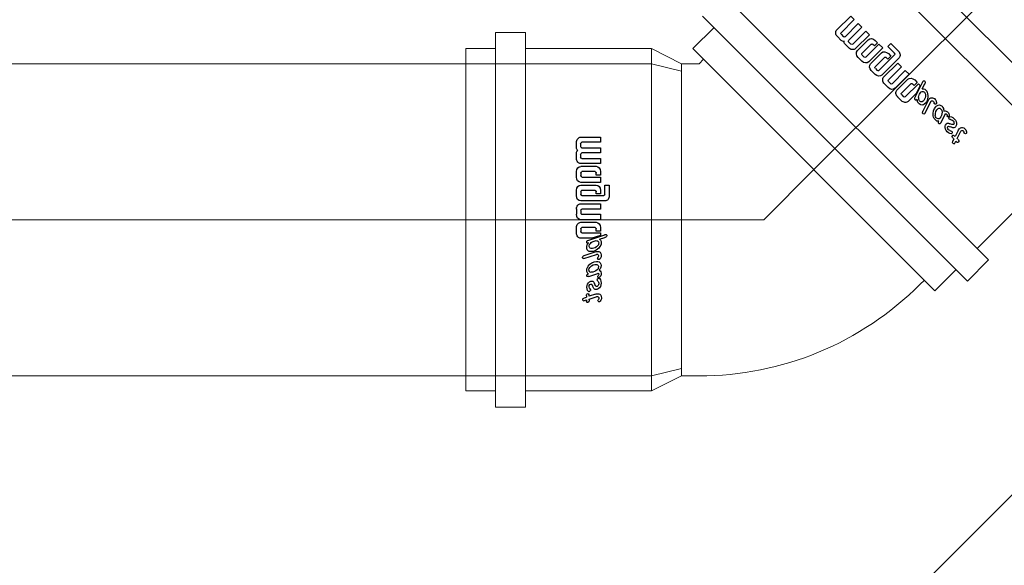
# Model space of a CAD drawing. Header units: centimetres. Extents: x 1912 to 37354, y 4932 to 6633.
# Tile 135 of 236: x 25242 to 25277, y 6115 to 6134. Entities that reach past the tile are written whole.
import ezdxf
from ezdxf.enums import TextEntityAlignment as Align
from ezdxf.lldxf.tags import DXFTag

# ---------------------------------------------------------------- set-up
doc = ezdxf.new("R2010")
doc.units = ezdxf.units.CM
for name, color, linetype, lineweight in [('2DH_PRO_Magnaplast-SDB', 34, 'Continuous', 15), ('CP_AXISKA', 7, 'DASHDOT', 15), ('CP_DETAL', 33, 'Continuous', 9)]:
    doc.layers.add(name, color=color, linetype=linetype, lineweight=lineweight)
doc.layers.add('3DCPCOLOR124', color=152, linetype='Continuous')
doc.layers.add('3DCPCOLOR242', color=242, linetype='Continuous')
doc.styles.add('CP_ATTR', font='arial.ttf')
tags = doc.linetypes.add('DASHDOT', pattern=[25.4, 12.7, -6.35, 0, -6.35]).pattern_tags.tags
tags[10:11] = [DXFTag(74, 4), DXFTag(75, 0), DXFTag(340, '0'), DXFTag(46, 1.0), DXFTag(50, 0.0), DXFTag(44, 0.0), DXFTag(45, 0.0)]
tags[8:9] = [DXFTag(74, 4), DXFTag(75, 0), DXFTag(340, '0'), DXFTag(46, 1.0), DXFTag(50, 0.0), DXFTag(44, 0.0), DXFTag(45, 0.0)]
tags[6:7] = [DXFTag(74, 4), DXFTag(75, 0), DXFTag(340, '0'), DXFTag(46, 1.0), DXFTag(50, 0.0), DXFTag(44, 0.0), DXFTag(45, 0.0)]
tags[4:5] = [DXFTag(74, 4), DXFTag(75, 0), DXFTag(340, '0'), DXFTag(46, 1.0), DXFTag(50, 0.0), DXFTag(44, 0.0), DXFTag(45, 0.0)]

# ---------------------------------------------------------------- blocks, each defined once
blk = doc.blocks.new('2dmgn015_logo01')
at = {"layer": '3DCPCOLOR124'}
for p, q in [((-14.44, 2.9), (-15.5, 2.9)), ((-12.3, 2.9), (-13.36, 2.9)), ((-8.57, 2.93), (-9.65, 2.93)), ((-4.84, 2.93), (-5.9, 2.93)), ((-2.17, 2.93), (-1.1, 2.93)), ((2.63, 2.93), (1.56, 2.93)), ((-16.54, 1.86), (-16.54, -2.9)), ((-15.53, -2.9), (-15.53, 1.6)), ((-15.24, 1.89), (-14.7, 1.89)), ((-14.41, 1.6), (-14.41, -2.9)), ((-13.39, -2.9), (-13.39, 1.6)), ((-13.1, 1.89), (-12.56, 1.89)), ((-12.27, 1.6), (-12.27, -2.9)), ((-11.26, -2.9), (-11.26, 1.86)), ((-10.71, 1.86), (-10.71, -1.86)), ((-9.64, -1.61), (-9.64, 1.6)), ((-9.37, 1.86), (-8.84, 1.86)), ((-8.57, 1.6), (-8.57, -2.93)), ((-7.5, -2.93), (-7.5, 1.86)), ((-6.97, 1.86), (-6.97, -1.86)), ((-5.9, -1.61), (-5.9, 1.6)), ((-5.64, 1.86), (-5.1, 1.86)), ((-4.84, 1.6), (-4.84, -3.74)), ((-3.77, -4.01), (-3.77, 1.86)), ((-3.23, 1.86), (-3.23, -2.93)), ((-2.16, -2.93), (-2.16, 1.6)), ((-1.9, 1.86), (-1.36, 1.86)), ((-1.1, 1.6), (-1.1, -2.93)), ((-0.03, -2.93), (-0.03, 1.86)), ((0.49, 1.86), (0.49, -1.86)), ((1.56, -1.61), (1.56, 1.6)), ((1.82, 1.86), (2.36, 1.86)), ((2.62, 1.6), (2.62, -2.93)), ((3.69, -0.81), (3.69, 1.86)), ((-8.94, -1.86), (-9.39, -1.86)), ((-8.94, -2.93), (-8.94, -1.86)), ((-5.2, -1.86), (-5.64, -1.86)), ((-5.2, -2.93), (-5.2, -1.86)), ((2.26, -1.86), (1.82, -1.86)), ((2.26, -2.93), (2.26, -1.86)), ((3.11, -2.93), (3.69, -0.81)), ((-16.54, -2.9), (-15.53, -2.9)), ((-14.41, -2.9), (-13.39, -2.9)), ((-12.27, -2.9), (-11.26, -2.9)), ((-9.64, -2.93), (-8.94, -2.93)), ((-8.57, -2.93), (-7.5, -2.93)), ((-5.9, -2.93), (-5.2, -2.93)), ((-3.23, -2.93), (-2.16, -2.93)), ((-1.1, -2.93), (-0.03, -2.93)), ((1.56, -2.93), (2.26, -2.93)), ((2.62, -2.93), (3.11, -2.93)), ((-5.1, -4.01), (-6.97, -4.01)), ((-6.97, -4.01), (-6.97, -5.07)), ((-6.97, -5.07), (-4.84, -5.07))]:
    blk.add_line(p, q, dxfattribs=at)
for centre, radius, start, end in [((-15.5, 1.86), 1.04, 89.8403, 180), ((-14.44, 2.3), 0.598, 26.5604, 90), ((-13.36, 2.29), 0.608, 89.9807, 152.8223), ((-12.3, 1.86), 1.04, 0, 90.0193), ((-9.64, 1.86), 1.06, 90.4214, 180), ((-8.57, 1.86), 1.07, 0.2822, 90), ((-5.91, 1.86), 1.06, 90, 180), ((-4.84, 1.86), 1.07, 0.2634, 90), ((-2.17, 1.86), 1.06, 89.5786, 180), ((-1.1, 1.86), 1.07, 0.2875, 89.9985), ((1.55, 1.86), 1.06, 89.5786, 180), ((2.63, 1.87), 1.06, 359.7048, 89.9999), ((-15.24, 1.6), 0.293, 89.5038, 180), ((-14.7, 1.6), 0.291, 359.5684, 90), ((-13.1, 1.6), 0.293, 89.5231, 180), ((-12.56, 1.6), 0.293, 0, 89.9989), ((-9.37, 1.6), 0.264, 90, 180), ((-8.84, 1.6), 0.264, 0, 89.9349), ((-5.64, 1.6), 0.264, 90, 180), ((-5.1, 1.6), 0.264, 360, 90.0108), ((-1.9, 1.6), 0.264, 90.076, 180), ((-1.36, 1.6), 0.264, 0, 89.924), ((1.82, 1.6), 0.264, 90, 180.0217), ((2.36, 1.6), 0.264, 0, 89.9023), ((-9.64, -1.86), 1.07, 180, 270), ((-9.39, -1.61), 0.246, 180, 274.1233), ((-5.9, -1.86), 1.07, 180, 270), ((-5.65, -1.61), 0.246, 180, 274.0475), ((1.56, -1.86), 1.07, 180, 270), ((1.81, -1.61), 0.246, 180, 274.1125), ((-5.1, -3.74), 0.264, 270, 359.9023), ((-4.83, -4.01), 1.06, 269.7393, 0)]:
    blk.add_arc(centre, radius, start, end, dxfattribs=at)
at = {"layer": '3DCPCOLOR242'}
for p, q in [((4.12, 0.12), (2.98, -3.94)), ((7.17, 1.06), (6.4, -1.65)), ((7.71, 1.09), (6.91, -1.93)), ((7.71, 1.09), (7.74, 1.26)), ((16.2, 1.2), (16.04, 0.51)), ((16.04, 0.51), (16.34, 0.49)), ((11.32, -0.13), (10.71, -2.25)), ((14.87, -1.72), (15.31, -0.14)), ((15.85, -0.17), (15.4, -1.87)), ((16, -0.17), (15.85, -0.17)), ((3.9, -2.7), (3.55, -3.95))]:
    blk.add_line(p, q, dxfattribs=at)
for centre, radius, start, end in [((4.64, -0.07), 0.557, 140.0147, 160.9143), ((4.44, 0.11), 0.288, 100.0108, 140.8567), ((4.45, 0.03), 0.37, 79.838, 100.0295), ((4.49, 0.24), 0.156, 17.1813, 80.1927), ((5.9, -1.3), 1.81, 112.396, 135.5071), ((3.84, 0.25), 0.817, 339.4862, 352.6491), ((4.34, 0.18), 0.318, 353.6249, 18.2785), ((5.51, -0.42), 0.842, 1.3477, 110.708), ((8.43, 0.61), 1.34, 148.7801, 160.7325), ((7.55, 1.16), 0.301, 107.9179, 149.9943), ((7.48, 1.12), 0.33, 44.2018, 95.594), ((7.61, 1.27), 0.133, 355.1659, 33.5871), ((11.05, -2.01), 2.72, 130.2365, 178.5461), ((10.16, -0.88), 1.29, 81.8443, 132.4547), ((10.17, -0.28), 0.698, 23.2831, 75.067), ((11.26, -0.04), 0.454, 154.2567, 175.1843), ((11.23, 0.03), 0.401, 113.6929, 161.5015), ((11.16, 0.17), 0.243, 53.0875, 112.1003), ((11.16, 0.23), 0.197, 0.9468, 40.5631), ((10.31, 0.14), 1.05, 345.0292, 5.2543), ((13.48, -0.86), 1.23, 43.6171, 164.8695), ((15.4, 0.04), 0.621, 166.0627, 180.1224), ((14.98, 0.08), 0.202, 189.2605, 267.5229), ((15.09, 0.15), 0.29, 135.8106, 171.4207), ((15.28, -0.18), 0.664, 95.0301, 126.7596), ((14.96, 9.69), 9.21, 271.6129, 273.265), ((25.84, -1.77), 10.6, 164.8748, 167.6862), ((16.51, 0.73), 0.942, 146.6561, 163.6716), ((15.98, 1.09), 0.3, 103.2728, 148.0446), ((15.93, 0.98), 0.408, 56.7373, 92.2392), ((16.07, 1.21), 0.134, 355.2447, 51.7201), ((16.17, 0.25), 0.401, 280.3294, 340.4785), ((16.35, 0.31), 0.182, 38.0482, 90.8125), ((16.16, 0.21), 0.393, 346.6965, 33.221), ((7.15, -2.08), 2.99, 156.1532, 175.5553), ((4.94, -1.91), 0.776, 174.807, 202.5283), ((6.26, -1.93), 2.13, 136.5165, 150.5203), ((5.4, -1.14), 0.961, 101.1112, 135.4314), ((3.63, -0.64), 2.73, 301.3213, 5.0445), ((3.63, -0.79), 2.14, 317.7681, 354.971), ((5.29, -0.64), 0.455, 24.1682, 99.8383), ((4.43, -0.84), 1.34, 353.8725, 16.5282), ((8.11, -2.2), 1.79, 162.2958, 189.0736), ((8.04, -2.29), 1.19, 162.2691, 166.7646), ((10.21, -2.04), 1.88, 177.1606, 197.9858), ((10.93, -1.79), 2.01, 134.3614, 187.334), ((10.08, -0.86), 0.755, 95.4784, 137.2661), ((10.03, -0.6), 0.492, 354.1111, 92.3117), ((7.95, -0.61), 2.56, 323.5529, 359.0169), ((13.04, -0.8), 0.784, 160.6597, 199.7335), ((13.09, -0.6), 0.918, 210.9833, 248.9397), ((12.05, -3.16), 1.85, 53.4917, 67.6276), ((13.4, -0.72), 0.557, 59.5041, 168.2517), ((13.09, -0.64), 0.24, 172.5025, 208.5044), ((13.88, 0.29), 1.45, 226.2371, 242.793), ((12.71, -2.25), 0.729, 27.3533, 52.4271), ((11.44, -4.61), 4.03, 55.4422, 63.8801), ((13.14, -2.01), 0.234, 324.8638, 22.3727), ((14.88, 1.11), 1.81, 228.3177, 240.3499), ((13.25, -1.83), 0.719, 340.748, 47.7481), ((14.06, -0.3), 0.179, 246.2477, 298.0662), ((13.86, 0), 0.536, 301.3544, 334.0918), ((14.13, -0.1), 0.258, 329.0032, 18.6059), ((16.77, -2.3), 1.99, 163.1785, 187.0679), ((14.03, -21.33), 21.22, 86.5514, 87.4519), ((18.5, -2.75), 3.22, 164.17, 169.8915), ((16.03, 0.48), 0.659, 267.1591, 287.9713), ((3.92, -4.21), 0.981, 163.8123, 176.5171), ((4.5, -2.46), 0.644, 201.1152, 253.4814), ((4.71, -1.97), 0.539, 206.6161, 267.0208), ((4.55, -2.11), 0.997, 256.5679, 300.0987), ((4.6, -1.71), 0.806, 275.9288, 319.5909), ((7.13, -2.3), 0.818, 193.0323, 243.3127), ((7.14, -2.22), 0.892, 245.0132, 304.6021), ((7.23, -2.11), 0.357, 164.3202, 231.4853), ((7.22, -2.06), 0.393, 236.9616, 279.5199), ((7.12, -1.86), 0.609, 285.1451, 315.7671), ((7.7, -2.41), 0.183, 111.5725, 139.116), ((7.7, -2.48), 0.249, 68.4303, 105.9164), ((7.28, -2.3), 0.748, 299.4433, 334.7552), ((7.69, -2.49), 0.265, 20.2377, 67.5291), ((7.31, -2.57), 0.65, 355.6622, 15.525), ((9.16, -2.28), 0.816, 204.0643, 292.8694), ((9.4, -1.97), 0.472, 188.7899, 280.5825), ((8.93, -1.65), 1.49, 291.6704, 321.3076), ((9.29, -1.48), 0.981, 281.9389, 317.9356), ((10.79, -2.38), 0.727, 196.1924, 285.3195), ((10.91, -2.32), 0.21, 162.1488, 272.4676), ((10.9, -2.16), 0.37, 273.0166, 330.6152), ((10.75, -2.23), 0.883, 285.3773, 340.0682), ((11.35, -2.44), 0.167, 96.0969, 141.2591), ((11.34, -2.71), 0.433, 72.5093, 91.3278), ((11.38, -2.48), 0.207, 346.8723, 63.1047), ((11.96, -2.52), 0.293, 163.8428, 209.965), ((12.12, -2.55), 0.449, 98.7244, 166.0552), ((12.65, -1.76), 1.31, 223.9918, 346.4618), ((11.74, -2.69), 0.662, 40.1939, 62.4304), ((12.75, -1.88), 0.636, 217.3644, 335.5528), ((15.59, -2.35), 0.816, 193.1873, 269.7099), ((15.68, -2.18), 0.348, 180.0735, 316.6774), ((15.57, -2.2), 0.973, 271.2014, 330.279), ((16.17, -2.56), 0.279, 96.2924, 149.4251), ((16.12, -2.59), 0.301, 341.9271, 87.0444), ((3.22, -4.22), 0.283, 165.9119, 225.9983), ((3.13, -4.29), 0.174, 229.4748, 290.5636), ((3.02, -4.01), 0.481, 291.3248, 330.9013), ((1.93, -3.49), 1.69, 333.7383, 344.2465)]:
    blk.add_arc(centre, radius, start, end, dxfattribs=at)
blk = doc.blocks.new('2dmgn015_logo02')
at = {"layer": '3DCPCOLOR124'}
for p, q in [((1.86, 16.54), (-2.9, 16.54)), ((-2.9, 16.54), (-2.9, 15.53)), ((-2.9, 15.53), (1.6, 15.53)), ((1.6, 14.41), (-2.9, 14.41)), ((-2.9, 14.41), (-2.9, 13.39)), ((1.89, 15.24), (1.89, 14.7)), ((2.9, 14.44), (2.9, 15.5)), ((-2.9, 13.39), (1.6, 13.39)), ((1.6, 12.27), (-2.9, 12.27)), ((-2.9, 12.27), (-2.9, 11.26)), ((1.89, 13.1), (1.89, 12.56)), ((2.9, 12.3), (2.9, 13.36)), ((-2.9, 11.26), (1.86, 11.26)), ((1.86, 10.71), (-1.86, 10.71)), ((-2.93, 9.64), (-2.93, 8.94)), ((-2.93, 8.94), (-1.86, 8.94)), ((1.6, 8.57), (-2.93, 8.57)), ((-2.93, 8.57), (-2.93, 7.5)), ((-1.86, 8.94), (-1.86, 9.39)), ((-1.61, 9.64), (1.6, 9.64)), ((1.86, 9.37), (1.86, 8.84)), ((2.93, 8.57), (2.93, 9.65)), ((-4.01, 6.97), (-5.07, 6.97)), ((-5.07, 6.97), (-5.07, 4.84)), ((-4.01, 5.1), (-4.01, 6.97)), ((-2.93, 7.5), (1.86, 7.5)), ((1.86, 6.97), (-1.86, 6.97)), ((1.6, 4.84), (-3.74, 4.84)), ((-2.93, 5.9), (-2.93, 5.2)), ((-2.93, 5.2), (-1.86, 5.2)), ((-1.86, 5.2), (-1.86, 5.64)), ((-1.61, 5.9), (1.6, 5.9)), ((1.86, 5.64), (1.86, 5.1)), ((2.93, 4.84), (2.93, 5.9)), ((-4.01, 3.77), (1.86, 3.77)), ((1.86, 3.23), (-2.93, 3.23)), ((-2.93, 3.23), (-2.93, 2.16)), ((-2.93, 2.16), (1.6, 2.16)), ((2.93, 2.17), (2.93, 1.1)), ((1.6, 1.1), (-2.93, 1.1)), ((-2.93, 1.1), (-2.93, 0.03)), ((-2.93, 0.03), (1.86, 0.03)), ((1.86, 1.9), (1.86, 1.36)), ((-2.93, -1.56), (-2.93, -2.26)), ((1.86, -0.49), (-1.86, -0.49)), ((-1.86, -2.26), (-1.86, -1.82)), ((-1.61, -1.56), (1.6, -1.56)), ((1.86, -1.82), (1.86, -2.36)), ((2.93, -2.63), (2.93, -1.56)), ((-2.93, -2.26), (-1.86, -2.26)), ((1.6, -2.62), (-2.93, -2.62)), ((-2.93, -2.62), (-2.93, -3.11)), ((-2.93, -3.11), (-0.81, -3.69)), ((-0.81, -3.69), (1.86, -3.69))]:
    blk.add_line(p, q, dxfattribs=at)
for centre, radius, start, end in [((1.86, 15.5), 1.04, 359.8403, 90), ((1.6, 15.24), 0.293, 359.5038, 90), ((1.6, 14.7), 0.291, 269.5684, 360), ((2.3, 14.44), 0.598, 296.5604, 0), ((2.29, 13.36), 0.608, 359.9807, 62.8223), ((1.6, 13.1), 0.293, 359.5231, 90), ((1.6, 12.56), 0.293, 270, 359.9989), ((1.86, 12.3), 1.04, 270, 0.0193), ((-1.86, 9.64), 1.07, 90, 180), ((1.86, 9.64), 1.06, 0.4214, 90), ((-1.61, 9.39), 0.246, 90, 184.1233), ((1.6, 9.37), 0.264, 0, 90), ((1.6, 8.84), 0.264, 270, 359.9349), ((1.86, 8.57), 1.07, 270.2822, 0), ((-1.86, 5.9), 1.07, 90, 180), ((1.86, 5.91), 1.06, 360, 90), ((-4.01, 4.83), 1.06, 179.7393, 270), ((-3.74, 5.1), 0.264, 180, 269.9023), ((-1.61, 5.65), 0.246, 90, 184.0475), ((1.6, 5.64), 0.264, 360, 90), ((1.6, 5.1), 0.264, 270, 0.0108), ((1.86, 4.84), 1.07, 270.2634, 0), ((1.6, 1.9), 0.264, 0.076, 90), ((1.86, 2.17), 1.06, 359.5786, 90), ((1.6, 1.36), 0.264, 270, 359.924), ((1.86, 1.1), 1.07, 270.2875, 359.9985), ((-1.86, -1.56), 1.07, 90, 180), ((-1.61, -1.81), 0.246, 90, 184.1125), ((1.6, -1.82), 0.264, 360, 90.0217), ((1.86, -1.55), 1.06, 359.5786, 90), ((1.6, -2.36), 0.264, 270, 359.9023), ((1.87, -2.63), 1.06, 269.7048, 359.9999)]:
    blk.add_arc(centre, radius, start, end, dxfattribs=at)
at = {"layer": '3DCPCOLOR242'}
for p, q in [((-2.7, -3.9), (-3.95, -3.55)), ((0.12, -4.12), (-3.94, -2.98)), ((1.09, -7.71), (-1.93, -6.91)), ((1.06, -7.17), (-1.65, -6.4)), ((1.09, -7.71), (1.26, -7.74)), ((-0.13, -11.32), (-2.25, -10.71)), ((-0.17, -15.85), (-1.87, -15.4)), ((-1.72, -14.87), (-0.14, -15.31)), ((-0.17, -16), (-0.17, -15.85)), ((0.51, -16.04), (0.49, -16.34)), ((1.2, -16.2), (0.51, -16.04))]:
    blk.add_line(p, q, dxfattribs=at)
for centre, radius, start, end in [((-4.29, -3.13), 0.174, 139.4748, 200.5636), ((-4.01, -3.02), 0.481, 201.3248, 240.9013), ((-4.22, -3.22), 0.283, 75.9119, 135.9983), ((-3.49, -1.93), 1.69, 243.7383, 254.2465), ((-4.21, -3.92), 0.981, 73.8123, 86.5171), ((-2.46, -4.5), 0.644, 111.1152, 163.4814), ((-2.11, -4.55), 0.997, 166.5679, 210.0987), ((-0.64, -3.63), 2.73, 211.3213, 275.0445), ((-1.97, -4.71), 0.539, 116.6161, 177.0208), ((-1.71, -4.6), 0.806, 185.9288, 229.5909), ((-0.79, -3.63), 2.14, 227.7681, 264.971), ((-1.91, -4.94), 0.776, 84.807, 112.5283), ((-2.08, -7.15), 2.99, 66.1532, 85.5553), ((-0.84, -4.43), 1.34, 263.8725, 286.5282), ((-1.93, -6.26), 2.13, 46.5165, 60.5203), ((-1.14, -5.4), 0.961, 11.1112, 45.4314), ((-0.64, -5.29), 0.455, 294.1682, 9.8383), ((-0.42, -5.51), 0.842, 271.3477, 20.708), ((0.25, -3.84), 0.817, 249.4862, 262.6491), ((-1.3, -5.9), 1.81, 22.396, 45.5071), ((-0.07, -4.64), 0.557, 50.0147, 70.9143), ((0.18, -4.34), 0.318, 263.6249, 288.2785), ((0.24, -4.49), 0.156, 287.1813, 350.1927), ((0.11, -4.44), 0.288, 10.0108, 50.8567), ((0.03, -4.45), 0.37, 349.838, 10.0295), ((-2.22, -7.14), 0.892, 155.0132, 214.6021), ((-2.3, -7.13), 0.818, 103.0323, 153.3127), ((-2.3, -7.28), 0.748, 209.4433, 244.7552), ((-2.2, -8.11), 1.79, 72.2958, 99.0736), ((-2.06, -7.22), 0.393, 146.9616, 189.5199), ((-1.86, -7.12), 0.609, 195.1451, 225.7671), ((-2.49, -7.69), 0.265, 290.2377, 337.5291), ((-2.11, -7.23), 0.357, 74.3202, 141.4853), ((-2.41, -7.7), 0.183, 21.5725, 49.116), ((-2.48, -7.7), 0.249, 338.4303, 15.9164), ((-2.29, -8.04), 1.19, 72.2691, 76.7646), ((0.61, -8.43), 1.34, 58.7801, 70.7325), ((1.27, -7.61), 0.133, 265.1659, 303.5871), ((1.16, -7.55), 0.301, 17.9179, 59.9943), ((1.12, -7.48), 0.33, 314.2018, 5.594), ((-2.28, -9.16), 0.816, 114.0643, 202.8694), ((-1.65, -8.93), 1.49, 201.6704, 231.3076), ((-2.57, -7.31), 0.65, 265.6622, 285.525), ((-2.04, -10.21), 1.88, 87.1606, 107.9858), ((-1.97, -9.4), 0.472, 98.7899, 190.5825), ((-1.48, -9.29), 0.981, 191.9389, 227.9356), ((-1.79, -10.93), 2.01, 44.3614, 97.334), ((-2.01, -11.05), 2.72, 40.2365, 88.5461), ((-0.86, -10.08), 0.755, 5.4784, 47.2661), ((-0.88, -10.16), 1.29, 351.8443, 42.4547), ((-2.38, -10.79), 0.727, 106.1924, 195.3195), ((-2.23, -10.75), 0.883, 195.3773, 250.0682), ((-1.76, -12.65), 1.31, 133.9918, 256.4618), ((-2.52, -11.96), 0.293, 73.8428, 119.965), ((-2.32, -10.91), 0.21, 72.1488, 182.4676), ((-2.16, -10.9), 0.37, 183.0166, 240.6152), ((-2.48, -11.38), 0.207, 256.8723, 333.1047), ((-2.55, -12.12), 0.449, 8.7244, 76.0552), ((-2.44, -11.35), 0.167, 6.0969, 51.2591), ((-2.71, -11.34), 0.433, 342.5093, 1.3278), ((-0.61, -7.95), 2.56, 233.5529, 269.0169), ((-0.6, -10.03), 0.492, 264.1111, 2.3117), ((0.14, -10.31), 1.05, 255.0292, 275.2543), ((-0.28, -10.17), 0.698, 293.2831, 345.067), ((-0.04, -11.26), 0.454, 64.2567, 85.1843), ((0.03, -11.23), 0.401, 23.6929, 71.5015), ((0.23, -11.16), 0.197, 270.9468, 310.5631), ((0.17, -11.16), 0.243, 323.0875, 22.1003), ((-1.88, -12.75), 0.636, 127.3644, 245.5528), ((-2.69, -11.74), 0.662, 310.1939, 332.4304), ((-2.01, -13.14), 0.234, 234.8638, 292.3727), ((-1.83, -13.25), 0.719, 250.748, 317.7481), ((-2.25, -12.71), 0.729, 297.3533, 322.4271), ((-3.16, -12.05), 1.85, 323.4917, 337.6276), ((-0.6, -13.09), 0.918, 120.9833, 158.9397), ((-4.61, -11.44), 4.03, 325.4422, 333.8801), ((-0.8, -13.04), 0.784, 70.6597, 109.7335), ((0.29, -13.88), 1.45, 136.2371, 152.793), ((-0.64, -13.09), 0.24, 82.5025, 118.5044), ((-0.72, -13.4), 0.557, 329.5041, 78.2517), ((-0.86, -13.48), 1.23, 313.6171, 74.8695), ((1.11, -14.88), 1.81, 138.3177, 150.3499), ((-2.35, -15.59), 0.816, 103.1873, 179.7099), ((-2.2, -15.57), 0.973, 181.2014, 240.279), ((-2.3, -16.77), 1.99, 73.1785, 97.0679), ((-2.18, -15.68), 0.348, 90.0735, 226.6774), ((-2.75, -18.5), 3.22, 74.17, 79.8915), ((-0.3, -14.06), 0.179, 156.2477, 208.0662), ((0, -13.86), 0.536, 211.3544, 244.0918), ((-0.1, -14.13), 0.258, 239.0032, 288.6059), ((-21.33, -14.03), 21.22, 356.5514, 357.4519), ((0.08, -14.98), 0.202, 99.2605, 177.5229), ((0.04, -15.4), 0.621, 76.0627, 90.1224), ((0.15, -15.09), 0.29, 45.8106, 81.4207), ((-0.18, -15.28), 0.664, 5.0301, 36.7596), ((9.69, -14.96), 9.21, 181.6129, 183.265), ((-1.77, -25.84), 10.6, 74.8748, 77.6862), ((0.73, -16.51), 0.942, 56.6561, 73.6716), ((1.09, -15.98), 0.3, 13.2728, 58.0446), ((-2.59, -16.12), 0.301, 251.9271, 357.0444), ((-2.56, -16.17), 0.279, 6.2924, 59.4251), ((0.48, -16.03), 0.659, 177.1591, 197.9713), ((0.25, -16.17), 0.401, 190.3294, 250.4785), ((0.21, -16.16), 0.393, 256.6965, 303.221), ((0.31, -16.35), 0.182, 308.0482, 0.8125), ((1.21, -16.07), 0.134, 265.2447, 321.7201), ((0.98, -15.93), 0.408, 326.7373, 2.2392)]:
    blk.add_arc(centre, radius, start, end, dxfattribs=at)
blk = doc.blocks.new('2d_mgphtp_0372_furs0ym')
for p, q in [((32.888, 27.258), (20.828, 27.258)), ((20.828, 26.208), (20.828, 27.258)), ((32.888, 26.208), (32.888, 27.258)), ((20.258, 26.208), (33.458, 26.208)), ((20.258, 25.158), (20.258, 26.208)), ((33.458, 25.158), (33.458, 26.208)), ((20.258, 25.158), (33.458, 25.158)), ((20.828, 20.718), (20.828, 25.158)), ((32.888, 20.718), (32.888, 25.158)), ((21.358, 19.658), (20.828, 20.718)), ((32.358, 19.658), (32.888, 20.718)), ((21.358, 19.037), (21.358, 19.658)), ((32.358, 19.037), (32.358, 19.658)), ((20.084, 18.512), (20.827, 19.255)), ((29.355, 10.727), (20.827, 19.255)), ((19.681, 18.915), (29.015, 9.581)), ((21.358, 19.037), (21.202, 18.88)), ((18.939, 18.173), (28.273, 8.839)), ((29.137, 11.258), (28.98, 11.102)), ((28.612, 9.984), (29.355, 10.727)), ((28.273, 8.839), (29.015, 9.581)), ((24.73, 6.102), (27.87, 9.242))]:
    blk.add_line(p, q)
blk.add_arc((21.358, 19.037), 11, 315, 0.0001)
at = {"layer": 'CP_AXISKA'}
for p, q in [((26.858, 27.258), (26.858, 16.758)), ((26.858, 16.758), (25.091, 14.991)), ((25.091, 14.991), (10.1, 0))]:
    blk.add_line(p, q, dxfattribs=at)
at = {"layer": 'CP_DETAL'}
for p, q in [((20.828, 20.718), (32.888, 20.718)), ((21.358, 19.658), (32.358, 19.658)), ((32.358, 19.658), (21.358, 19.658)), ((16.202, 14.63), (24.73, 6.102)), ((15.828, 13.506), (23.606, 5.728)), ((23.606, 5.728), (15.828, 13.506))]:
    blk.add_line(p, q, dxfattribs=at)
at = {"xscale": 0.176, "yscale": 0.14509803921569}
blk.add_blockref('2dmgn015_logo01', (26.858, 22.938), dxfattribs=at)
at = {"xscale": 0.14509803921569, "yscale": 0.176, "rotation": 45}
blk.add_blockref('2dmgn015_logo02', (22.036, 11.936), dxfattribs=at)
at = {"linetype": 'ByBlock', "style": 'CP_ATTR', "flags": 9}
for tag, p in [('ORDER-NO', (-0.002, -5.5)), ('PRODUCT-TYPE', (-0.002, -5.5)), ('ARTICLE', (-0.002, -5.5)), ('GROUP', (-0.002, -5.5)), ('NUMBER', (-0.002, -5.5)), ('NAME', (-0.002, -5.5)), ('DN', (-0.001, -5.5)), ('WEIGHT', (-0.001, -5.5)), ('MATERIAL', (-0.001, -5.5)), ('DIMS', (-0.001, -5.5)), ('OTHER', (-0.001, -5.5)), ('CHARACTER', (-0.001, -5.5)), ('PRODUCER', (-0.001, -5.5))]:
    blk.add_attdef(tag, text='', height=0.00005, dxfattribs=at).set_placement(p, align=Align.MIDDLE_LEFT)
blk = doc.blocks.new('2dmgn001_logo01')
at = {"layer": '3DCPCOLOR124'}
for p, q in [((1.86, 16.54), (-2.9, 16.54)), ((-2.9, 16.54), (-2.9, 15.53)), ((-2.9, 15.53), (1.6, 15.53)), ((1.6, 14.41), (-2.9, 14.41)), ((-2.9, 14.41), (-2.9, 13.39)), ((1.89, 15.24), (1.89, 14.7)), ((2.9, 14.44), (2.9, 15.5)), ((-2.9, 13.39), (1.6, 13.39)), ((1.6, 12.27), (-2.9, 12.27)), ((-2.9, 12.27), (-2.9, 11.26)), ((1.89, 13.1), (1.89, 12.56)), ((2.9, 12.3), (2.9, 13.36)), ((-2.9, 11.26), (1.86, 11.26)), ((1.86, 10.71), (-1.86, 10.71)), ((-2.93, 9.64), (-2.93, 8.94)), ((-2.93, 8.94), (-1.86, 8.94)), ((1.6, 8.57), (-2.93, 8.57)), ((-2.93, 8.57), (-2.93, 7.5)), ((-1.86, 8.94), (-1.86, 9.39)), ((-1.61, 9.64), (1.6, 9.64)), ((1.86, 9.37), (1.86, 8.84)), ((2.93, 8.57), (2.93, 9.65)), ((-4.01, 6.97), (-5.07, 6.97)), ((-5.07, 6.97), (-5.07, 4.84)), ((-4.01, 5.1), (-4.01, 6.97)), ((-2.93, 7.5), (1.86, 7.5)), ((-2.93, 5.9), (-2.93, 5.2)), ((1.86, 6.97), (-1.86, 6.97)), ((-1.61, 5.9), (1.6, 5.9)), ((2.93, 4.84), (2.93, 5.9)), ((1.6, 4.84), (-3.74, 4.84)), ((-2.93, 5.2), (-1.86, 5.2)), ((-1.86, 5.2), (-1.86, 5.64)), ((1.86, 5.64), (1.86, 5.1)), ((-4.01, 3.77), (1.86, 3.77)), ((1.86, 3.23), (-2.93, 3.23)), ((-2.93, 3.23), (-2.93, 2.16)), ((-2.93, 2.16), (1.6, 2.16)), ((2.93, 2.17), (2.93, 1.1)), ((1.6, 1.1), (-2.93, 1.1)), ((-2.93, 1.1), (-2.93, 0.03)), ((-2.93, 0.03), (1.86, 0.03)), ((1.86, 1.9), (1.86, 1.36)), ((-2.93, -1.56), (-2.93, -2.26)), ((1.86, -0.49), (-1.86, -0.49)), ((-1.86, -2.26), (-1.86, -1.82)), ((-1.61, -1.56), (1.6, -1.56)), ((1.86, -1.82), (1.86, -2.36)), ((2.93, -2.63), (2.93, -1.56)), ((-2.93, -2.26), (-1.86, -2.26)), ((1.6, -2.62), (-2.93, -2.62)), ((-2.93, -2.62), (-2.93, -3.11)), ((-2.93, -3.11), (-0.81, -3.69)), ((-0.81, -3.69), (1.86, -3.69))]:
    blk.add_line(p, q, dxfattribs=at)
for centre, radius, start, end in [((1.86, 15.5), 1.04, 359.8403, 90), ((1.6, 15.24), 0.293, 359.5038, 90), ((1.6, 14.7), 0.291, 269.5684, 360), ((2.3, 14.44), 0.598, 296.5604, 0), ((2.29, 13.36), 0.608, 359.9807, 62.8223), ((1.6, 13.1), 0.293, 359.5231, 90), ((1.6, 12.56), 0.293, 270, 359.9989), ((1.86, 12.3), 1.04, 270, 0.0193), ((-1.86, 9.64), 1.07, 90, 180), ((1.86, 9.64), 1.06, 0.4214, 90), ((-1.61, 9.39), 0.246, 90, 184.1233), ((1.6, 9.37), 0.264, 0, 90), ((1.6, 8.84), 0.264, 270, 359.9349), ((1.86, 8.57), 1.07, 270.2822, 0), ((-1.86, 5.9), 1.07, 90, 180), ((-1.61, 5.65), 0.246, 90, 184.0475), ((1.6, 5.64), 0.264, 360, 90), ((1.86, 5.91), 1.06, 360, 90), ((-4.01, 4.83), 1.06, 179.7393, 270), ((-3.74, 5.1), 0.264, 180, 269.9023), ((1.6, 5.1), 0.264, 270, 0.0108), ((1.86, 4.84), 1.07, 270.2634, 0), ((1.6, 1.9), 0.264, 0.076, 90), ((1.86, 2.17), 1.06, 359.5786, 90), ((1.6, 1.36), 0.264, 270, 359.924), ((1.86, 1.1), 1.07, 270.2875, 359.9985), ((-1.86, -1.56), 1.07, 90, 180), ((-1.61, -1.81), 0.246, 90, 184.1125), ((1.6, -1.82), 0.264, 360, 90.0217), ((1.86, -1.55), 1.06, 359.5786, 90), ((1.6, -2.36), 0.264, 270, 359.9023), ((1.87, -2.63), 1.06, 269.7048, 359.9999)]:
    blk.add_arc(centre, radius, start, end, dxfattribs=at)
at = {"layer": '3DCPCOLOR242'}
for p, q in [((-2.7, -3.9), (-3.95, -3.55)), ((0.12, -4.12), (-3.94, -2.98)), ((1.09, -7.71), (-1.93, -6.91)), ((1.06, -7.17), (-1.65, -6.4)), ((1.09, -7.71), (1.26, -7.74)), ((-0.13, -11.32), (-2.25, -10.71)), ((-0.17, -15.85), (-1.87, -15.4)), ((-1.72, -14.87), (-0.14, -15.31)), ((-0.17, -16), (-0.17, -15.85)), ((0.51, -16.04), (0.49, -16.34)), ((1.2, -16.2), (0.51, -16.04))]:
    blk.add_line(p, q, dxfattribs=at)
for centre, radius, start, end in [((-4.29, -3.13), 0.174, 139.4748, 200.5636), ((-4.01, -3.02), 0.481, 201.3248, 240.9013), ((-4.22, -3.22), 0.283, 75.9119, 135.9983), ((-3.49, -1.93), 1.69, 243.7383, 254.2465), ((-4.21, -3.92), 0.981, 73.8123, 86.5171), ((-2.11, -4.55), 0.997, 166.5679, 210.0987), ((-2.46, -4.5), 0.644, 111.1152, 163.4814), ((-0.64, -3.63), 2.73, 211.3213, 275.0445), ((-1.97, -4.71), 0.539, 116.6161, 177.0208), ((-1.71, -4.6), 0.806, 185.9288, 229.5909), ((-0.79, -3.63), 2.14, 227.7681, 264.971), ((-1.91, -4.94), 0.776, 84.807, 112.5283), ((-2.08, -7.15), 2.99, 66.1532, 85.5553), ((-0.84, -4.43), 1.34, 263.8725, 286.5282), ((-1.93, -6.26), 2.13, 46.5165, 60.5203), ((-1.14, -5.4), 0.961, 11.1112, 45.4314), ((-0.64, -5.29), 0.455, 294.1682, 9.8383), ((-0.42, -5.51), 0.842, 271.3477, 20.708), ((0.25, -3.84), 0.817, 249.4862, 262.6491), ((-1.3, -5.9), 1.81, 22.396, 45.5071), ((-0.07, -4.64), 0.557, 50.0147, 70.9143), ((0.18, -4.34), 0.318, 263.6249, 288.2785), ((0.24, -4.49), 0.156, 287.1813, 350.1927), ((0.11, -4.44), 0.288, 10.0108, 50.8567), ((0.03, -4.45), 0.37, 349.838, 10.0295), ((-2.22, -7.14), 0.892, 155.0132, 214.6021), ((-2.3, -7.13), 0.818, 103.0323, 153.3127), ((-2.3, -7.28), 0.748, 209.4433, 244.7552), ((-2.2, -8.11), 1.79, 72.2958, 99.0736), ((-2.06, -7.22), 0.393, 146.9616, 189.5199), ((-1.86, -7.12), 0.609, 195.1451, 225.7671), ((-2.11, -7.23), 0.357, 74.3202, 141.4853), ((-2.41, -7.7), 0.183, 21.5725, 49.116), ((-2.48, -7.7), 0.249, 338.4303, 15.9164), ((-2.29, -8.04), 1.19, 72.2691, 76.7646), ((0.61, -8.43), 1.34, 58.7801, 70.7325), ((1.27, -7.61), 0.133, 265.1659, 303.5871), ((1.16, -7.55), 0.301, 17.9179, 59.9943), ((1.12, -7.48), 0.33, 314.2018, 5.594), ((-2.28, -9.16), 0.816, 114.0643, 202.8694), ((-1.65, -8.93), 1.49, 201.6704, 231.3076), ((-2.57, -7.31), 0.65, 265.6622, 285.525), ((-2.04, -10.21), 1.88, 87.1606, 107.9858), ((-1.97, -9.4), 0.472, 98.7899, 190.5825), ((-1.48, -9.29), 0.981, 191.9389, 227.9356), ((-2.49, -7.69), 0.265, 290.2377, 337.5291), ((-1.79, -10.93), 2.01, 44.3614, 97.334), ((-2.01, -11.05), 2.72, 40.2365, 88.5461), ((-0.86, -10.08), 0.755, 5.4784, 47.2661), ((-0.88, -10.16), 1.29, 351.8443, 42.4547), ((-2.38, -10.79), 0.727, 106.1924, 195.3195), ((-2.23, -10.75), 0.883, 195.3773, 250.0682), ((-2.52, -11.96), 0.293, 73.8428, 119.965), ((-2.32, -10.91), 0.21, 72.1488, 182.4676), ((-2.16, -10.9), 0.37, 183.0166, 240.6152), ((-2.48, -11.38), 0.207, 256.8723, 333.1047), ((-2.44, -11.35), 0.167, 6.0969, 51.2591), ((-2.71, -11.34), 0.433, 342.5093, 1.3278), ((-0.61, -7.95), 2.56, 233.5529, 269.0169), ((-0.6, -10.03), 0.492, 264.1111, 2.3117), ((0.14, -10.31), 1.05, 255.0292, 275.2543), ((-0.28, -10.17), 0.698, 293.2831, 345.067), ((-0.04, -11.26), 0.454, 64.2567, 85.1843), ((0.03, -11.23), 0.401, 23.6929, 71.5015), ((0.23, -11.16), 0.197, 270.9468, 310.5631), ((0.17, -11.16), 0.243, 323.0875, 22.1003), ((-1.76, -12.65), 1.31, 133.9918, 256.4618), ((-1.88, -12.75), 0.636, 127.3644, 245.5528), ((-2.55, -12.12), 0.449, 8.7244, 76.0552), ((-2.69, -11.74), 0.662, 310.1939, 332.4304), ((-2.01, -13.14), 0.234, 234.8638, 292.3727), ((-2.25, -12.71), 0.729, 297.3533, 322.4271), ((-3.16, -12.05), 1.85, 323.4917, 337.6276), ((-0.6, -13.09), 0.918, 120.9833, 158.9397), ((-4.61, -11.44), 4.03, 325.4422, 333.8801), ((-0.8, -13.04), 0.784, 70.6597, 109.7335), ((0.29, -13.88), 1.45, 136.2371, 152.793), ((-0.64, -13.09), 0.24, 82.5025, 118.5044), ((-0.72, -13.4), 0.557, 329.5041, 78.2517), ((-0.86, -13.48), 1.23, 313.6171, 74.8695), ((-2.35, -15.59), 0.816, 103.1873, 179.7099), ((-2.3, -16.77), 1.99, 73.1785, 97.0679), ((-2.18, -15.68), 0.348, 90.0735, 226.6774), ((-2.75, -18.5), 3.22, 74.17, 79.8915), ((-1.83, -13.25), 0.719, 250.748, 317.7481), ((-0.3, -14.06), 0.179, 156.2477, 208.0662), ((1.11, -14.88), 1.81, 138.3177, 150.3499), ((0, -13.86), 0.536, 211.3544, 244.0918), ((-0.1, -14.13), 0.258, 239.0032, 288.6059), ((-21.33, -14.03), 21.22, 356.5514, 357.4519), ((0.08, -14.98), 0.202, 99.2605, 177.5229), ((0.04, -15.4), 0.621, 76.0627, 90.1224), ((0.15, -15.09), 0.29, 45.8106, 81.4207), ((-0.18, -15.28), 0.664, 5.0301, 36.7596), ((9.69, -14.96), 9.21, 181.6129, 183.265), ((-1.77, -25.84), 10.6, 74.8748, 77.6862), ((-2.2, -15.57), 0.973, 181.2014, 240.279), ((-2.59, -16.12), 0.301, 251.9271, 357.0444), ((-2.56, -16.17), 0.279, 6.2924, 59.4251), ((0.48, -16.03), 0.659, 177.1591, 197.9713), ((0.25, -16.17), 0.401, 190.3294, 250.4785), ((0.21, -16.16), 0.393, 256.6965, 303.221), ((0.31, -16.35), 0.182, 308.0482, 0.8125), ((0.73, -16.51), 0.942, 56.6561, 73.6716), ((1.21, -16.07), 0.134, 265.2447, 321.7201), ((1.09, -15.98), 0.3, 13.2728, 58.0446), ((0.98, -15.93), 0.408, 326.7373, 2.2392)]:
    blk.add_arc(centre, radius, start, end, dxfattribs=at)
blk = doc.blocks.new('2d_mgphtp_0290_z51wd7u')
for p, q in [((29.726, 6.6), (29.726, -6.6)), ((29.726, 6.6), (30.776, 6.6)), ((30.776, 6.6), (30.776, -6.6)), ((25.286, 6.03), (24.226, 5.5)), ((25.286, 6.03), (29.726, 6.03)), ((30.776, 6.03), (31.826, 6.03)), ((31.826, -6.03), (31.826, 6.03)), ((0, 5.235), (1.06, 5.5)), ((0, 5.235), (0, -5.235)), ((1.06, 5.5), (24.226, 5.5)), ((0, -5.235), (1.06, -5.5)), ((1.06, -5.5), (24.226, -5.5)), ((25.286, -6.03), (24.226, -5.5)), ((25.286, -6.03), (29.726, -6.03)), ((30.776, -6.03), (31.826, -6.03)), ((29.726, -6.6), (30.776, -6.6))]:
    blk.add_line(p, q)
at = {"layer": 'CP_AXISKA'}
blk.add_line((0, 0), (31.826, 0), dxfattribs=at)
at = {"layer": 'CP_DETAL'}
for p, q in [((25.286, 6.03), (25.286, -6.03)), ((1.06, 5.5), (1.06, -5.5)), ((24.226, 5.5), (24.226, -5.5)), ((24.226, -5.5), (24.226, 5.5))]:
    blk.add_line(p, q, dxfattribs=at)
at = {"xscale": 0.14509803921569, "yscale": 0.17837837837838}
blk.add_blockref('2dmgn001_logo01', (27.506, 0), dxfattribs=at)
at = {"linetype": 'ByBlock', "style": 'CP_ATTR', "flags": 9}
for tag, p in [('ORDER-NO', (-0.002, 0)), ('PRODUCT-TYPE', (-0.002, 0)), ('ARTICLE', (-0.002, 0)), ('GROUP', (-0.002, 0)), ('NUMBER', (-0.002, 0)), ('NAME', (-0.002, 0)), ('DN', (-0.001, 0)), ('WEIGHT', (-0.001, 0)), ('MATERIAL', (-0.001, 0)), ('DIMS', (-0.001, 0)), ('OTHER', (-0.001, 0)), ('CHARACTER', (-0.001, 0)), ('PRODUCER', (-0.001, 0))]:
    blk.add_attdef(tag, text='', height=0.00005, dxfattribs=at).set_placement(p, align=Align.MIDDLE_LEFT)
blk = doc.blocks.new('2d_mgphtp_0371_f2ckcfe')
blk.add_line((7.822, 5.5), (15.828, 13.506))
at = {"linetype": 'ByBlock', "style": 'CP_ATTR', "flags": 9}
for tag, p in [('NAME', (-0.002, -5.5)), ('NUMBER', (-0.002, -5.5)), ('GROUP', (-0.002, -5.5)), ('ARTICLE', (-0.002, -5.5)), ('PRODUCT-TYPE', (-0.002, -5.5)), ('ORDER-NO', (-0.002, -5.5)), ('PRODUCER', (-0.001, -5.5)), ('CHARACTER', (-0.001, -5.5)), ('OTHER', (-0.001, -5.5)), ('DIMS', (-0.001, -5.5)), ('MATERIAL', (-0.001, -5.5)), ('WEIGHT', (-0.001, -5.5)), ('DN', (-0.001, -5.5))]:
    blk.add_attdef(tag, text='', height=0.00005, dxfattribs=at).set_placement(p, align=Align.MIDDLE_LEFT)

msp = doc.modelspace()

# ---------------------------------------------------------------- block references
at = {"layer": '2DH_PRO_Magnaplast-SDB', "xscale": -1, "rotation": 90}
msp.add_blockref('2d_mgphtp_0372_furs0ym', (25285.205, 6154.063), dxfattribs=at)
at = {"layer": '2DH_PRO_Magnaplast-SDB', "rotation": 180}
msp.add_blockref('2d_mgphtp_0290_z51wd7u', (25265.547, 6127.205), dxfattribs=at)
at = {"layer": '2DH_PRO_Magnaplast-SDB', "yscale": -1, "rotation": 270}
msp.add_blockref('2d_mgphtp_0371_f2ckcfe', (25285.205, 6127.851), dxfattribs=at)

doc.saveas('drawing.dxf')
